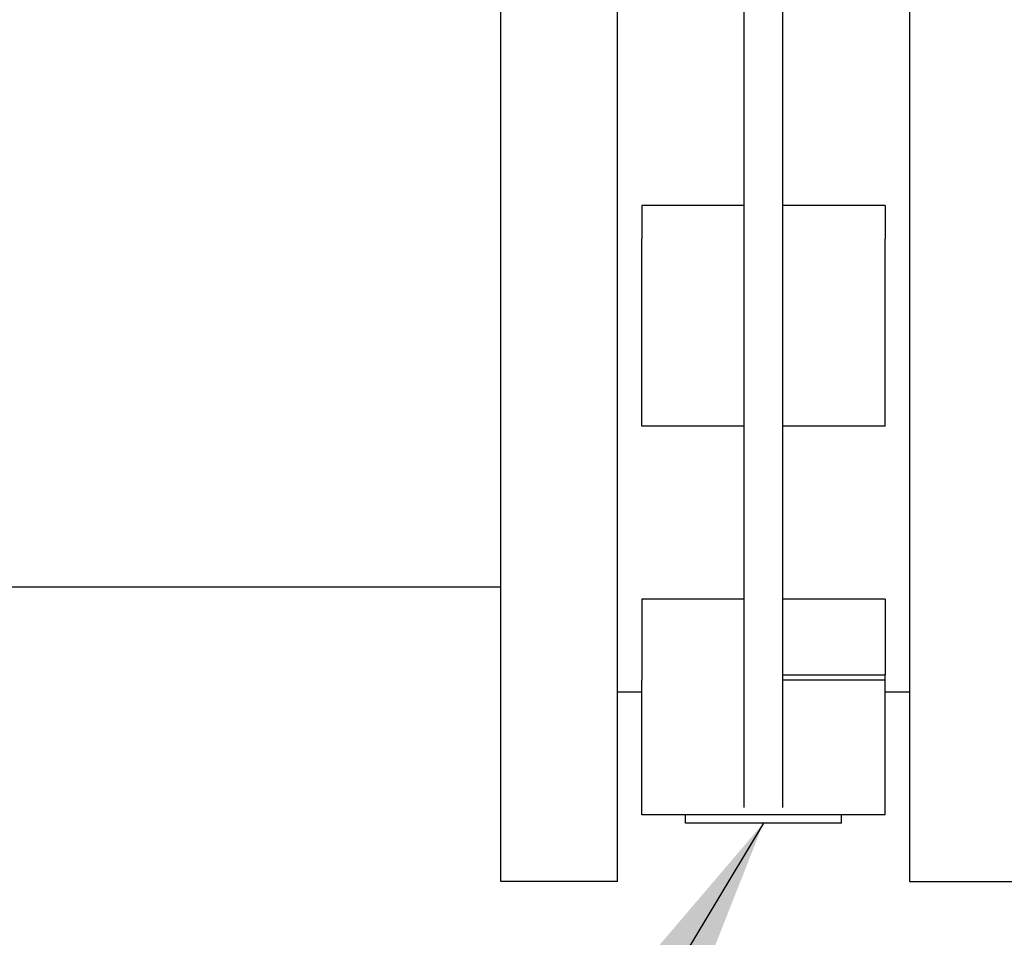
# Model space of a CAD drawing. Extents: x -89225 to 110569, y 13360 to 87647.
# Tile 96 of 256: x 24278 to 24480, y 29889 to 30078. Entities that reach past the tile are written whole.
import ezdxf

# ---------------------------------------------------------------- set-up
doc = ezdxf.new("R2010")
doc.units = 0
doc.layers.add('INSTALLATIE', color=6, linetype='Continuous')
doc.layers.add('INSTALLATIE @ 100', color=6, linetype='Continuous')
doc.styles.add('ISO', font='ISO.SHX')

# ---------------------------------------------------------------- blocks, each defined once
blk = doc.blocks.new('Beluchtingsinstallatie VAZ')
for p, q in [((1118246.74, -970968.85), (1118246.74, -970628.85)), ((1118270.74, -970968.85), (1118270.74, -970628.85)), ((1118330.74, -970628.85), (1118330.74, -970968.85)), ((1118296.74, -970862.95), (1118296.74, -970734.75)), ((1118304.74, -970862.95), (1118304.74, -970734.75)), ((1118275.74, -970829.92), (1118275.74, -970836.82)), ((1118296.74, -970829.92), (1118275.74, -970829.92)), ((1118325.74, -970829.92), (1118304.74, -970829.92)), ((1118325.74, -970829.92), (1118325.74, -970836.82)), ((1118275.74, -970875.29), (1118275.74, -970836.82)), ((1118325.74, -970875.29), (1118325.74, -970836.82)), ((1118296.74, -970953.6), (1118296.74, -970862.95)), ((1118304.74, -970953.6), (1118304.74, -970862.95)), ((1118296.74, -970875.29), (1118275.74, -970875.29)), ((1118325.74, -970875.29), (1118304.74, -970875.29)), ((1118246.74, -970908.39), (1117767.74, -970908.39)), ((1118275.74, -970910.8), (1118275.74, -970927.47)), ((1118296.74, -970910.8), (1118275.74, -970910.8)), ((1118325.74, -970910.8), (1118304.74, -970910.8)), ((1118325.74, -970910.8), (1118325.74, -970926.37)), ((1118304.74, -970926.37), (1118325.74, -970926.37)), ((1118325.74, -970927.47), (1118325.74, -970926.37)), ((1118275.74, -970955.12), (1118275.74, -970927.47)), ((1118325.74, -970927.47), (1118304.74, -970927.47)), ((1118325.74, -970955.12), (1118325.74, -970927.47)), ((1118270.74, -970929.85), (1118275.74, -970929.85)), ((1118325.74, -970929.85), (1118330.74, -970929.85)), ((1118325.74, -970955.12), (1118275.74, -970955.12)), ((1118284.74, -970956.85), (1118284.74, -970955.12)), ((1118316.74, -970956.85), (1118316.74, -970955.12)), ((1118316.74, -970956.85), (1118284.74, -970956.85)), ((1118270.74, -970968.85), (1118246.74, -970968.85)), ((1118330.74, -970968.85), (1118354.74, -970968.85))]:
    blk.add_line(p, q)
blk = doc.blocks.new('*U91')
blk.add_lwpolyline([(-11.0393, -18.3687), (0, 0)])
blk.add_solid([(-9.915, -17.0508), (-11.0393, -18.3687), (-10.4032, -16.7574)])
at = {"style": 'ISO'}
blk.add_attdef('NUMMER', (3.1459, -0.8347), '', height=1.8, dxfattribs=at)
blk = doc.blocks.new('*U569')
at = {"layer": 'INSTALLATIE @ 100', "xscale": 100, "yscale": 100, "zscale": 100, "rotation": 180}
blk.add_blockref('*U91', (23326.46, 28075.78), dxfattribs=at)

msp = doc.modelspace()

# ---------------------------------------------------------------- block references
at = {"layer": 'INSTALLATIE'}
for name, p in [('Beluchtingsinstallatie VAZ', (-1093870.34, 1000869.49)), ('*U569', (0, 0))]:
    msp.add_blockref(name, p, dxfattribs=at)

doc.saveas('drawing.dxf')
